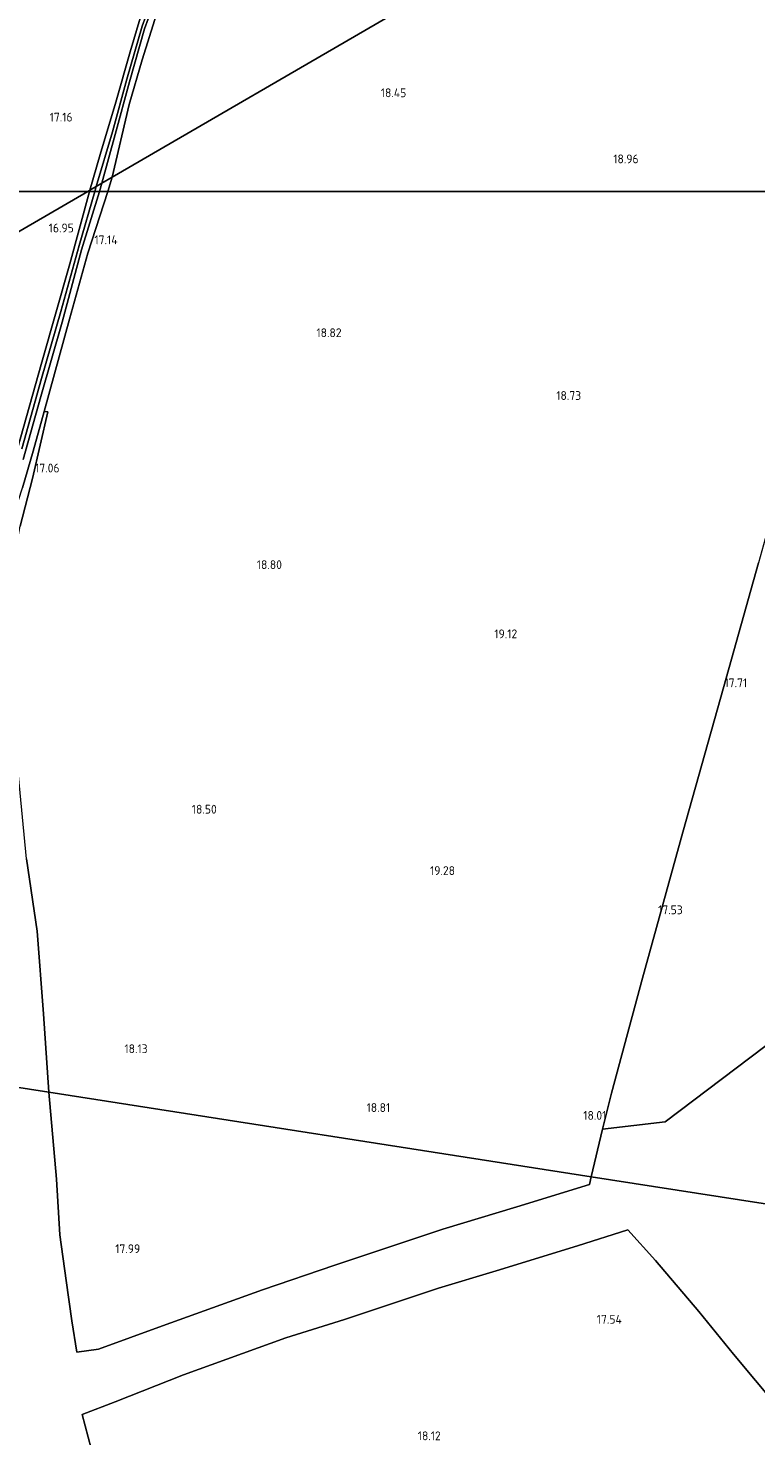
# Model space of a CAD drawing. Extents: x 196936 to 200438, y 361224 to 364196.
# Tile 25 of 256: x 197602 to 197750, y 362246 to 362533. Entities that reach past the tile are written whole.
import ezdxf
from ezdxf.enums import TextEntityAlignment as Align

# ---------------------------------------------------------------- set-up
doc = ezdxf.new("R2010")
doc.units = 0
for name, color, linetype, lineweight in [('B-ME-GR-BOUWLAND_AKKERBOUW-GV', 80, 'Continuous', 13), ('B-ME-GR-GRAS-GV', 60, 'Continuous', 13), ('B-ME-IE-TERREINAFSCHEIDING_KUNSTMATIG_HEKWERK-G', 20, 'IE-TERREINAFSCHEIDING-KUNSTMATIG', 18), ('B-ME-OG-HOOGTEPUNT-S', 7, 'Continuous', 25), ('B-ME-OG-WATER_SLOOT-G', 120, 'Continuous', 18), ('B-ME-OG-WATER_SLOOT-GV', 120, 'Continuous', 18)]:
    doc.layers.add(name, color=color, linetype=linetype, lineweight=lineweight)
doc.styles.add('NLCS-ISO-ANNOTATIVE-T18', font='NLCS-ISO.ttf', dxfattribs={"height": 1.8})
doc.linetypes.add('IE-TERREINAFSCHEIDING-KUNSTMATIG', pattern='A,4,[82,NLCS.SHX,S=0.75,R=90,X=0,Y=0],4,-2', length=10)

# ---------------------------------------------------------------- blocks, each defined once
blk = doc.blocks.new('SAL-HOOGTELABEL-SO')
at = {"color": 0, "linetype": 'ByBlock', "lineweight": -2, "style": 'NLCS-ISO-ANNOTATIVE-T18'}
blk.add_attdef('HOOGTE', text='', height=1.8, dxfattribs=at).set_placement((2.79, 0), align=Align.RIGHT)

msp = doc.modelspace()

# ---------------------------------------------------------------- linework, layer by layer
at = {"layer": 'B-ME-GR-BOUWLAND_AKKERBOUW-GV'}
for points in [[(197771.4149, 362500, 17.8042), (197617.736, 362500, 17.0272), (197618.671, 362502.907, 17.009), (197676.511, 362536.528, 18.21), (197809.635, 362640.999, 17.353), (197803.997, 362617.879, 17.553), (197797.572, 362594.534, 17.922), (197791.463, 362572.318, 18.186), (197784.458, 362547.31, 17.796), (197778.715, 362526.674, 17.946), (197772.54, 362504.128, 17.82)], [(197676.511, 362536.528, 18.21), (197618.671, 362502.907, 17.009), (197622.132, 362517.739, 17.033), (197624.746, 362526.825, 16.99), (197627.368, 362535.052, 16.981), (197628.757, 362538.604, 16.99), (197629.468, 362540.501, 16.985), (197630.27, 362541.926, 16.99), (197631.428, 362543.732, 16.981), (197632.426, 362545.254, 16.973), (197636.579, 362550.706, 16.951), (197642.585, 362558.822, 16.9), (197649.823, 362567.783, 16.963)], [(197613.6723, 362500, 16.8449), (197569.655, 362474.413, 17.837), (197573.783, 362490.851, 17.773), (197576.2398, 362500, 17.7796)], [(197718.665, 362308.69, 17.88), (197716.357, 362298.954, 18.026), (197605.711, 362316.183, 17.578), (197604.665, 362332.21, 17.538), (197603.32, 362349.033, 17.428), (197601.17, 362363.803, 17.224), (197599.535, 362380.849, 17.184), (197598.085, 362400.873, 17.268), (197597.734, 362420.297, 17.206), (197599.9, 362431.696, 17.13), (197602.377, 362441.418, 17.051), (197605.524, 362455.019, 17.073), (197604.784, 362455.097, 17.073), (197609.966, 362473.911, 17.148), (197613.679, 362487.387, 17.106), (197617.736, 362500, 17.0272), (197771.4149, 362500, 17.8042), (197765.928, 362479.868, 17.727), (197756.901, 362447.488, 17.844), (197750.446, 362424.215, 17.745), (197743.388, 362398.972, 17.832), (197735.01, 362369.234, 17.691), (197726.816, 362339.461, 17.631), (197720.472, 362316.009, 17.676)], [(197614.0416, 362500, 16.8354), (197613.6723, 362500, 16.8449), (197614.111, 362500.255, 16.835)], [(197615.851, 362263.806, 17.889), (197611.45, 362263.145, 17.711), (197610.389, 362269.549, 17.641), (197609.286, 362277.79, 17.743), (197607.994, 362287.125, 17.667), (197607.278, 362298.446, 17.578), (197605.711, 362316.183, 17.578), (197716.357, 362298.954, 18.026), (197715.986, 362297.39, 18.049), (197701.146, 362292.809, 18.133), (197686.096, 362288.229, 18.297), (197664.04, 362280.921, 18.332), (197649.287, 362275.896, 18.465), (197628.927, 362268.518, 18.084)]]:
    msp.add_polyline3d(points, close=True, dxfattribs=at)
for points in [[(197624.376, 362535.357, 16.942), (197622.333, 362528.492, 16.908), (197619.406, 362518.192, 16.985), (197616.19, 362507.563, 16.942), (197614.111, 362500.255, 16.835), (197613.6723, 362500, 16.8449), (197576.2398, 362500, 17.7796), (197577.137, 362503.341, 17.782), (197580.6, 362518.751, 17.804), (197583.654, 362532.43, 17.951), (197586.519, 362544.491, 18.042)], [(197569.655, 362474.413, 17.837), (197613.6723, 362500, 16.8449), (197614.0416, 362500, 16.8354), (197610.015, 362485.195, 16.86), (197604.299, 362465.156, 17.043), (197598.635, 362445.127, 17.043)], [(197614.39, 362243.487, 17.699), (197612.544, 362250.425, 17.69), (197619.219, 362253.034, 17.972), (197633.178, 362258.565, 18.003), (197654.09, 362266.067, 18.366), (197666.028, 362269.823, 18.42), (197685.222, 362276.249, 18.227), (197696.942, 362279.775, 18.093), (197713.557, 362284.841, 17.959), (197723.815, 362288.121, 17.806), (197729.468, 362281.86, 17.744), (197738.279, 362271.475, 17.717), (197745.334, 362262.726, 17.726), (197754.298, 362252.005, 17.9), (197755.722, 362246.104, 17.762), (197756.383, 362241.884, 17.6)]]:
    msp.add_polyline3d(points, dxfattribs=at)
at = {"layer": 'B-ME-GR-GRAS-GV'}
for points in [[(197615.351, 362500.976, 15.974), (197614.111, 362500.255, 16.835), (197616.19, 362507.563, 16.942), (197619.406, 362518.192, 16.985), (197622.333, 362528.492, 16.908), (197624.376, 362535.357, 16.942), (197625.181, 362537.272, 16.93), (197627.198, 362541.629, 16.912), (197628.058, 362543.26, 16.9), (197631.173, 362548.513, 16.887), (197636.198, 362555.228, 16.865), (197642.221, 362563.464, 16.947), (197647.728, 362570.236, 16.927), (197648.328, 362569.534, 16.227), (197645.77, 362566.451, 16.161), (197638.94, 362557.435, 16.092), (197632.113, 362548.204, 16.127), (197628.767, 362542.83, 16.17), (197626.387, 362537.817, 16.217), (197625.498, 362535.73, 16.23), (197624.745, 362533.748, 16.238), (197621.652, 362522.889, 16.23), (197618.73, 362512.16, 16.178)], [(197618.671, 362502.907, 17.009), (197616.525, 362501.659, 15.974), (197619.243, 362511.615, 16.178), (197622.165, 362522.344, 16.23), (197625.258, 362533.203, 16.238), (197626.011, 362535.185, 16.23), (197626.9, 362537.272, 16.217), (197629.28, 362542.285, 16.17), (197632.626, 362547.659, 16.127), (197639.453, 362556.89, 16.092), (197646.283, 362565.906, 16.161), (197648.703, 362569.094, 16.165), (197649.823, 362567.783, 16.963), (197642.585, 362558.822, 16.9), (197636.579, 362550.706, 16.951), (197632.426, 362545.254, 16.973), (197631.428, 362543.732, 16.981), (197630.27, 362541.926, 16.99), (197629.468, 362540.501, 16.985), (197628.757, 362538.604, 16.99), (197627.368, 362535.052, 16.981), (197624.746, 362526.825, 16.99), (197622.132, 362517.739, 17.033)], [(197617.736, 362500, 17.0272), (197616.0233, 362500, 15.991), (197616.525, 362501.659, 15.974), (197618.671, 362502.907, 17.009)], [(197615.0729, 362500, 15.9768), (197614.0416, 362500, 16.8354), (197614.111, 362500.255, 16.835), (197615.351, 362500.976, 15.974)], [(197764.63, 362295.109, 17.534), (197764.138, 362291.514, 17.534), (197716.357, 362298.954, 18.026), (197718.665, 362308.69, 17.88), (197731.4, 362310.158, 17.802), (197760.348, 362332.07, 17.472), (197769.712, 362338.884, 17.658), (197768.865, 362327.923, 17.78), (197766.418, 362325.543, 17.862), (197765.056, 362323.752, 17.79), (197764.978, 362322.507, 17.677), (197765.422, 362321.246, 17.77), (197766.428, 362319.223, 18.139), (197767.057, 362317.393, 18.088), (197767.093, 362315.279, 17.862), (197767.13, 362313.165, 17.523), (197766.873, 362309.329, 17.411), (197767.316, 362306.699, 16.785), (197768.045, 362304.846, 16.539), (197767.99, 362303.701, 16.447), (197767.436, 362302.671, 16.477), (197766.435, 362301.534, 16.375), (197765.442, 362299.974, 16.713), (197765.226, 362299.498, 17.472)]]:
    msp.add_polyline3d(points, close=True, dxfattribs=at)
for points in [[(197598.635, 362445.127, 17.043), (197604.299, 362465.156, 17.043), (197610.015, 362485.195, 16.86), (197614.0416, 362500, 16.8354), (197615.0729, 362500, 15.9768), (197611.927, 362488.96, 16.008), (197608.199, 362475.522, 15.999), (197604.232, 362461.807, 16.029), (197600.209, 362447.48, 16.029)], [(197600.492, 362445.286, 16.179), (197604.106, 362458.163, 16.218), (197608.442, 362473.326, 16.143), (197612.413, 362488.062, 16.113), (197616.0233, 362500, 15.991), (197617.736, 362500, 17.0272), (197613.679, 362487.387, 17.106), (197609.966, 362473.911, 17.148), (197604.784, 362455.097, 17.073), (197602.545, 362446.986, 17.037), (197600.35, 362439.538, 17.028)], [(197600.35, 362439.538, 17.028), (197602.545, 362446.986, 17.037), (197604.784, 362455.097, 17.073), (197605.524, 362455.019, 17.073), (197602.377, 362441.418, 17.051), (197599.9, 362431.696, 17.13)], [(197760.348, 362332.07, 17.472), (197731.4, 362310.158, 17.802), (197718.665, 362308.69, 17.88), (197720.472, 362316.009, 17.676), (197726.816, 362339.461, 17.631), (197735.01, 362369.234, 17.691), (197743.388, 362398.972, 17.832), (197750.446, 362424.215, 17.745)], [(197601.17, 362363.803, 17.224), (197603.32, 362349.033, 17.428), (197604.665, 362332.21, 17.538), (197605.711, 362316.183, 17.578), (197594.722, 362317.894, 17.116)], [(197594.722, 362317.894, 17.116), (197605.711, 362316.183, 17.578), (197607.278, 362298.446, 17.578), (197607.994, 362287.125, 17.667), (197609.286, 362277.79, 17.743), (197610.389, 362269.549, 17.641), (197611.45, 362263.145, 17.711), (197615.851, 362263.806, 17.889), (197628.927, 362268.518, 18.084), (197649.287, 362275.896, 18.465), (197664.04, 362280.921, 18.332), (197686.096, 362288.229, 18.297), (197701.146, 362292.809, 18.133), (197715.986, 362297.39, 18.049), (197716.357, 362298.954, 18.026), (197764.138, 362291.514, 17.534)], [(197756.383, 362241.884, 17.6), (197755.722, 362246.104, 17.762), (197754.298, 362252.005, 17.9), (197745.334, 362262.726, 17.726), (197738.279, 362271.475, 17.717), (197729.468, 362281.86, 17.744), (197723.815, 362288.121, 17.806), (197713.557, 362284.841, 17.959), (197696.942, 362279.775, 18.093), (197685.222, 362276.249, 18.227), (197666.028, 362269.823, 18.42), (197654.09, 362266.067, 18.366), (197633.178, 362258.565, 18.003), (197619.219, 362253.034, 17.972), (197612.544, 362250.425, 17.69), (197614.39, 362243.487, 17.699)]]:
    msp.add_polyline3d(points, dxfattribs=at)
at = {"layer": 'B-ME-IE-TERREINAFSCHEIDING_KUNSTMATIG_HEKWERK-G'}
for points in [[(197771.4149, 362500, 17.8042), (197765.928, 362479.868, 17.727), (197756.901, 362447.488, 17.844), (197750.446, 362424.215, 17.745), (197743.388, 362398.972, 17.832), (197735.01, 362369.234, 17.691), (197726.816, 362339.461, 17.631), (197720.472, 362316.009, 17.676), (197718.665, 362308.69, 17.88)], [(197770.406, 362340.226, 17.692), (197769.712, 362338.884, 17.658), (197760.348, 362332.07, 17.472), (197731.4, 362310.158, 17.802), (197718.665, 362308.69, 17.88)]]:
    msp.add_polyline3d(points, dxfattribs=at)
at = {"layer": 'B-ME-OG-WATER_SLOOT-G'}
for points in [[(197647.728, 362570.236, 16.927), (197642.221, 362563.464, 16.947), (197636.198, 362555.228, 16.865), (197631.173, 362548.513, 16.887), (197628.058, 362543.26, 16.9), (197627.198, 362541.629, 16.912), (197625.181, 362537.272, 16.93), (197624.376, 362535.357, 16.942), (197622.333, 362528.492, 16.908), (197619.406, 362518.192, 16.985), (197616.19, 362507.563, 16.942), (197614.111, 362500.255, 16.835)], [(197618.671, 362502.907, 17.009), (197622.132, 362517.739, 17.033), (197624.746, 362526.825, 16.99), (197627.368, 362535.052, 16.981), (197628.757, 362538.604, 16.99), (197629.468, 362540.501, 16.985), (197630.27, 362541.926, 16.99), (197631.428, 362543.732, 16.981), (197632.426, 362545.254, 16.973), (197636.579, 362550.706, 16.951), (197642.585, 362558.822, 16.9), (197649.823, 362567.783, 16.963)], [(197617.736, 362500, 17.0272), (197618.671, 362502.907, 17.009)], [(197614.0416, 362500, 16.8354), (197610.015, 362485.195, 16.86), (197604.299, 362465.156, 17.043), (197598.635, 362445.127, 17.043), (197595.076, 362433.27, 17.031)], [(197604.784, 362455.097, 17.073), (197609.966, 362473.911, 17.148), (197613.679, 362487.387, 17.106), (197617.736, 362500, 17.0272)], [(197614.111, 362500.255, 16.835), (197614.0416, 362500, 16.8354)], [(197589.661, 362391.19, 17.193), (197588.64, 362399.488, 17.27), (197588.215, 362403.26, 17.252), (197588.211, 362405.711, 17.225), (197588.489, 362407.015, 17.198), (197589.719, 362409.133, 17.185), (197591.046, 362410.985, 17.185), (197593.309, 362416.261, 17.203), (197594.965, 362421.798, 17.109), (197597.918, 362431.959, 17.055), (197600.35, 362439.538, 17.028), (197602.545, 362446.986, 17.037), (197604.784, 362455.097, 17.073)]]:
    msp.add_polyline3d(points, dxfattribs=at)
at = {"layer": 'B-ME-OG-WATER_SLOOT-GV'}
for points in [[(197616.525, 362501.659, 15.974), (197615.351, 362500.976, 15.974), (197618.73, 362512.16, 16.178), (197621.652, 362522.889, 16.23), (197624.745, 362533.748, 16.238), (197625.498, 362535.73, 16.23), (197626.387, 362537.817, 16.217), (197628.767, 362542.83, 16.17), (197632.113, 362548.204, 16.127), (197638.94, 362557.435, 16.092), (197645.77, 362566.451, 16.161), (197648.328, 362569.534, 16.227), (197648.703, 362569.094, 16.165), (197646.283, 362565.906, 16.161), (197639.453, 362556.89, 16.092), (197632.626, 362547.659, 16.127), (197629.28, 362542.285, 16.17), (197626.9, 362537.272, 16.217), (197626.011, 362535.185, 16.23), (197625.258, 362533.203, 16.238), (197622.165, 362522.344, 16.23), (197619.243, 362511.615, 16.178)], [(197616.0233, 362500, 15.991), (197615.0729, 362500, 15.9768), (197615.351, 362500.976, 15.974), (197616.525, 362501.659, 15.974)]]:
    msp.add_polyline3d(points, close=True, dxfattribs=at)
msp.add_polyline3d([(197600.209, 362447.48, 16.029), (197604.232, 362461.807, 16.029), (197608.199, 362475.522, 15.999), (197611.927, 362488.96, 16.008), (197615.0729, 362500, 15.9768), (197616.0233, 362500, 15.991), (197612.413, 362488.062, 16.113), (197608.442, 362473.326, 16.143), (197604.106, 362458.163, 16.218), (197600.492, 362445.286, 16.179)], dxfattribs=at)

# ---------------------------------------------------------------- block references
at = {"layer": 'B-ME-OG-HOOGTEPUNT-S'}
for p, values in [((197675.833, 362519.22, 18.453), {'HOOGTE': '18.45'}), ((197607.773, 362514.251, 17.157), {'HOOGTE': '17.16'}), ((197723.212, 362505.729, 18.955), {'HOOGTE': '18.96'}), ((197608.029, 362491.641, 16.953), {'HOOGTE': '16.95'}), ((197616.951, 362489.216, 17.135), {'HOOGTE': '17.14'}), ((197662.632, 362470.265, 18.823), {'HOOGTE': '18.82'}), ((197711.493, 362457.446, 18.726), {'HOOGTE': '18.73'}), ((197605.119, 362442.653, 17.063), {'HOOGTE': '17.06'}), ((197650.476, 362422.94, 18.804), {'HOOGTE': '18.80'}), ((197698.448, 362408.823, 19.122), {'HOOGTE': '19.12'}), ((197745.356, 362398.835, 17.711), {'HOOGTE': '17.71'}), ((197637.178, 362373.042, 18.504), {'HOOGTE': '18.50'}), ((197685.774, 362360.519, 19.284), {'HOOGTE': '19.28'}), ((197732.208, 362352.516, 17.529), {'HOOGTE': '17.53'}), ((197623.08, 362324.174, 18.132), {'HOOGTE': '18.13'}), ((197672.548, 362312.169, 18.813), {'HOOGTE': '18.81'}), ((197716.628, 362310.567, 18.009), {'HOOGTE': '18.01'}), ((197621.577, 362283.365, 17.987), {'HOOGTE': '17.99'}), ((197719.791, 362268.977, 17.543), {'HOOGTE': '17.54'}), ((197682.864, 362245.19, 18.123), {'HOOGTE': '18.12'})]:
    msp.add_blockref('SAL-HOOGTELABEL-SO', p, dxfattribs=at).add_auto_attribs(values)

doc.saveas('drawing.dxf')
